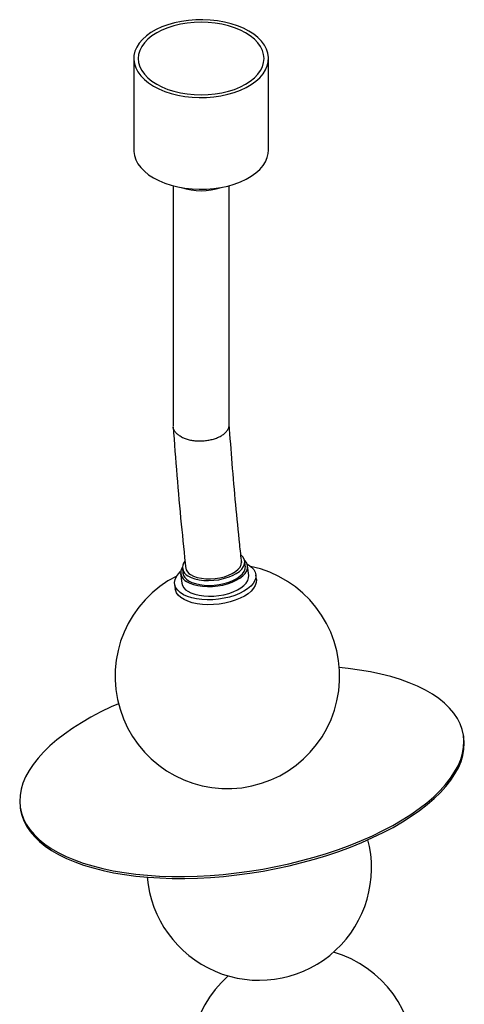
# Paper-space layout '_Isométrica' of a CAD drawing. Header units: millimetres. Extents: x -666 to 237, y -333 to 772.
# Tile 3 of 3: x -666 to -468, y 334 to 772. Entities that reach past the tile are written whole.
import ezdxf

# ---------------------------------------------------------------- set-up
doc = ezdxf.new("R2010")
doc.units = ezdxf.units.MM

psp = doc.layouts.new('_Isométrica')

# ---------------------------------------------------------------- linework, layer by layer
at = {"color": 7, "linetype": 'Continuous', "lineweight": 25}
for p, q in [((-615.09, 754.93), (-615.09, 714.1)), ((-555.09, 714.1), (-555.09, 754.93)), ((-597.59, 698.36), (-597.59, 591.31)), ((-572.59, 591.93), (-572.59, 698.36)), ((-565.42, 528.98), (-565.66, 531.14)), ((-593.43, 528.03), (-593.19, 525.87)), ((-563.91, 524.77), (-564.39, 529.09)), ((-594.21, 525.75), (-593.72, 521.43)), ((-560.51, 522.96), (-560.76, 525.12)), ((-596.88, 521.08), (-596.64, 518.92)), ((-468.18, 453.18), (-468.33, 454.06)), ((-665.61, 421.22), (-665.46, 420.34)), ((-510.14, 404.17), (-510.82, 407.15))]:
    psp.add_line(p, q, dxfattribs=at)
at = {"color": 7, "linetype": 'Continuous', "lineweight": 25, "flags": 128}
for points in [[(-606.3, 742.68), (-603.88, 741.43), (-601.24, 740.34), (-598.41, 739.42), (-595.43, 738.67), (-592.33, 738.12), (-589.14, 737.77), (-585.9, 737.62), (-582.65, 737.67), (-579.43, 737.92), (-576.28, 738.37), (-573.23, 739.02), (-570.32, 739.85), (-567.58, 740.86), (-565.05, 742.04), (-562.75, 743.37), (-560.72, 744.83), (-558.97, 746.41), (-557.53, 748.09), (-556.41, 749.85), (-555.62, 751.67), (-555.18, 753.52), (-555.1, 755.4), (-555.36, 757.27), (-555.97, 759.11), (-556.93, 760.9), (-558.21, 762.63), (-559.81, 764.26), (-561.7, 765.78), (-563.87, 767.18), (-566.29, 768.43), (-568.93, 769.52), (-571.76, 770.45), (-574.74, 771.19), (-577.84, 771.74), (-581.04, 772.09), (-584.27, 772.24), (-587.52, 772.19), (-590.74, 771.94), (-593.89, 771.49), (-596.94, 770.84), (-599.85, 770.01), (-602.59, 769), (-605.12, 767.82), (-607.42, 766.5), (-609.45, 765.03), (-611.2, 763.45), (-612.64, 761.77), (-613.76, 760.01), (-614.55, 758.19), (-614.99, 756.34), (-615.07, 754.46), (-614.81, 752.59), (-614.2, 750.75), (-613.24, 748.96), (-611.96, 747.24), (-610.36, 745.6), (-608.47, 744.08), (-606.3, 742.68)], [(-604.88, 743.5), (-602.54, 742.29), (-599.98, 741.24), (-597.23, 740.37), (-594.33, 739.67), (-591.32, 739.17), (-588.22, 738.87), (-585.09, 738.77), (-581.95, 738.87), (-578.85, 739.17), (-575.84, 739.67), (-572.94, 740.37), (-570.19, 741.24), (-567.63, 742.29), (-565.29, 743.5), (-563.19, 744.85), (-561.38, 746.33), (-559.86, 747.92), (-558.66, 749.59), (-557.79, 751.33), (-557.26, 753.12), (-557.09, 754.93), (-557.26, 756.74), (-557.79, 758.53), (-558.66, 760.27), (-559.86, 761.94), (-561.38, 763.53), (-563.19, 765.01), (-565.29, 766.36), (-567.63, 767.57), (-570.19, 768.62), (-572.94, 769.49), (-575.84, 770.19), (-578.85, 770.69), (-581.95, 770.99), (-585.09, 771.09), (-588.22, 770.99), (-591.32, 770.69), (-594.33, 770.19), (-597.23, 769.49), (-599.98, 768.62), (-602.54, 767.57), (-604.88, 766.36), (-606.98, 765.01), (-608.79, 763.53), (-610.31, 761.94), (-611.51, 760.27), (-612.38, 758.53), (-612.91, 756.74), (-613.09, 754.93), (-612.91, 753.12), (-612.38, 751.33), (-611.51, 749.59), (-610.31, 747.92), (-608.79, 746.33), (-606.98, 744.85), (-604.88, 743.5)], [(-615.09, 714.1), (-615.07, 713.63), (-614.81, 711.77), (-614.2, 709.92), (-613.24, 708.13), (-611.96, 706.41), (-610.36, 704.78), (-608.47, 703.25), (-606.3, 701.86)], [(-606.3, 701.86), (-603.88, 700.6), (-601.24, 699.51), (-598.41, 698.59), (-595.43, 697.85), (-592.33, 697.3), (-589.14, 696.94), (-585.9, 696.79), (-582.65, 696.84), (-579.43, 697.1), (-576.28, 697.55), (-573.23, 698.19), (-570.32, 699.03), (-567.58, 700.04), (-565.05, 701.21), (-562.75, 702.54), (-560.72, 704), (-558.97, 705.58), (-557.53, 707.26), (-556.41, 709.02), (-555.62, 710.84), (-555.18, 712.7), (-555.09, 714.1)], [(-591.56, 522.15), (-590.12, 521.39), (-588.42, 520.77), (-586.51, 520.31), (-584.43, 520.02), (-582.23, 519.89), (-579.96, 519.95), (-577.68, 520.18), (-575.43, 520.58), (-573.28, 521.14), (-571.26, 521.85), (-569.44, 522.68), (-567.84, 523.63), (-566.51, 524.67), (-565.49, 525.77), (-564.79, 526.92), (-564.42, 528.07), (-564.41, 529.21), (-564.74, 530.3), (-565.42, 531.33), (-565.77, 531.71)], [(-590.97, 524.67), (-589.54, 523.93), (-587.87, 523.34), (-585.97, 522.91), (-583.91, 522.65), (-581.74, 522.57), (-579.5, 522.67), (-577.27, 522.95), (-575.1, 523.41), (-573.05, 524.02), (-571.16, 524.78), (-569.49, 525.66), (-568.08, 526.64), (-566.96, 527.7), (-566.18, 528.81), (-565.73, 529.94), (-565.65, 531.06), (-565.93, 532.14), (-566.56, 533.16), (-567.24, 533.85)], [(-589.76, 525.19), (-588.42, 524.5), (-586.81, 523.95), (-585, 523.56), (-583.04, 523.35), (-580.97, 523.32), (-578.86, 523.46), (-576.77, 523.79), (-574.76, 524.28), (-572.89, 524.92), (-571.21, 525.7), (-569.77, 526.59), (-568.61, 527.56), (-567.76, 528.59), (-567.26, 529.66), (-567.1, 530.72), (-567.12, 530.98)], [(-564.56, 529.84), (-563.96, 529.49), (-562.67, 528.52), (-561.69, 527.44), (-561.05, 526.29), (-560.75, 525.06), (-560.8, 523.8), (-561.21, 522.53), (-561.96, 521.27), (-563.03, 520.04), (-564.41, 518.88), (-566.08, 517.79), (-567.99, 516.81), (-570.11, 515.95), (-572.4, 515.23), (-574.82, 514.66), (-577.31, 514.26), (-579.83, 514.03), (-582.34, 513.98), (-584.77, 514.1), (-587.09, 514.4), (-589.25, 514.87), (-591.2, 515.5), (-592.92, 516.27), (-594.36, 517.18), (-595.49, 518.21), (-596.31, 519.33), (-596.78, 520.52), (-596.9, 521.76), (-596.67, 523.03), (-596.09, 524.3), (-595.18, 525.55), (-594.21, 526.52)], [(-590.72, 522.51), (-589.3, 521.77), (-587.62, 521.18), (-585.73, 520.75), (-583.67, 520.49), (-581.49, 520.41), (-579.26, 520.51), (-577.03, 520.79), (-574.86, 521.24), (-572.8, 521.86), (-570.92, 522.62), (-569.25, 523.5), (-567.83, 524.48), (-566.72, 525.54), (-565.93, 526.65), (-565.49, 527.78), (-565.41, 528.9), (-565.42, 528.98)], [(-560.51, 522.96), (-560.51, 522.9), (-560.56, 521.64), (-560.97, 520.37), (-561.71, 519.11), (-562.79, 517.88), (-564.17, 516.71), (-565.83, 515.63), (-567.75, 514.65), (-569.87, 513.79), (-572.16, 513.07), (-574.57, 512.5), (-577.07, 512.1), (-579.59, 511.87), (-582.09, 511.82), (-584.53, 511.94), (-586.85, 512.24), (-589.01, 512.71), (-590.96, 513.33), (-592.68, 514.11), (-594.12, 515.02), (-595.25, 516.04), (-596.06, 517.16), (-596.54, 518.36), (-596.64, 518.92)], [(-591.08, 517.83), (-589.64, 517.07), (-587.94, 516.45), (-586.03, 515.99), (-583.95, 515.69), (-581.75, 515.57), (-579.48, 515.63), (-577.19, 515.86), (-574.95, 516.26), (-572.79, 516.82), (-570.78, 517.52), (-568.95, 518.36), (-567.36, 519.31), (-566.03, 520.35), (-565, 521.45), (-564.3, 522.59), (-563.94, 523.75), (-563.91, 524.77)], [(-637.56, 396.78), (-633.33, 395.5), (-628.87, 394.37), (-624.19, 393.38), (-619.31, 392.55), (-614.24, 391.89), (-609.01, 391.38), (-603.64, 391.03), (-598.13, 390.85), (-592.51, 390.83), (-586.81, 390.98), (-581.03, 391.29), (-575.21, 391.76), (-569.35, 392.4), (-563.49, 393.19), (-557.64, 394.14), (-551.83, 395.24), (-546.06, 396.49), (-540.37, 397.89), (-534.77, 399.42), (-529.29, 401.09), (-523.94, 402.89), (-518.74, 404.81), (-513.71, 406.85), (-508.86, 408.99), (-504.22, 411.24), (-499.8, 413.57), (-495.62, 415.99), (-491.69, 418.49), (-488.02, 421.06), (-484.63, 423.68), (-481.53, 426.35), (-478.72, 429.06), (-476.23, 431.81), (-474.06, 434.57), (-472.21, 437.34), (-470.7, 440.12), (-469.52, 442.88), (-468.69, 445.63), (-468.2, 448.35), (-468.06, 451.03), (-468.26, 453.67), (-468.82, 456.24), (-469.71, 458.76), (-470.95, 461.2), (-472.53, 463.55), (-474.44, 465.82), (-476.67, 467.98), (-479.22, 470.04), (-482.08, 471.99), (-485.24, 473.81), (-488.68, 475.51), (-492.4, 477.08), (-496.38, 478.51), (-500.61, 479.79), (-505.07, 480.92), (-509.75, 481.91), (-514.63, 482.73), (-519.69, 483.4), (-523.56, 483.8)], [(-621.89, 467.73), (-625.08, 466.3), (-629.72, 464.05), (-634.14, 461.72), (-638.32, 459.29), (-642.25, 456.8), (-645.92, 454.23), (-649.31, 451.61), (-652.41, 448.94), (-655.22, 446.22), (-657.71, 443.48), (-659.88, 440.72), (-661.73, 437.95), (-663.24, 435.17), (-664.42, 432.41), (-665.25, 429.66), (-665.74, 426.94), (-665.88, 424.26), (-665.67, 421.62), (-665.12, 419.04), (-664.22, 416.53), (-662.98, 414.09), (-661.41, 411.74), (-659.5, 409.47), (-657.27, 407.3), (-654.72, 405.24), (-651.86, 403.3), (-648.7, 401.47), (-645.26, 399.78), (-641.54, 398.21), (-637.56, 396.78)], [(-637.41, 395.9), (-633.18, 394.62), (-628.72, 393.48), (-624.04, 392.5), (-619.16, 391.67), (-614.1, 391), (-608.87, 390.49), (-603.49, 390.15), (-597.98, 389.97), (-592.37, 389.95), (-586.66, 390.09), (-580.89, 390.4), (-575.06, 390.88), (-569.21, 391.51), (-563.35, 392.31), (-557.5, 393.25), (-551.68, 394.36), (-545.91, 395.61), (-540.22, 397), (-534.63, 398.54), (-529.14, 400.21), (-523.79, 402.01), (-518.59, 403.93), (-513.56, 405.96), (-508.72, 408.11), (-504.08, 410.35), (-499.66, 412.69), (-495.47, 415.11), (-491.54, 417.61), (-487.87, 420.17), (-484.48, 422.8), (-481.38, 425.47), (-478.58, 428.18), (-476.08, 430.92), (-473.91, 433.69), (-472.06, 436.46), (-470.55, 439.23), (-469.37, 442), (-468.54, 444.75), (-468.05, 447.47), (-467.91, 450.15), (-468.12, 452.78), (-468.18, 453.18)], [(-665.46, 420.34), (-664.97, 418.16), (-664.08, 415.65), (-662.84, 413.21), (-661.26, 410.85), (-659.35, 408.59), (-657.12, 406.42), (-654.57, 404.36), (-651.71, 402.42), (-648.55, 400.59), (-645.11, 398.89), (-641.39, 397.33), (-637.41, 395.9)]]:
    psp.add_lwpolyline(points, dxfattribs=at)
at = {"color": 7, "linetype": 'Continuous', "lineweight": 25}
for centre, radius, start, end in [((-585.09, 723.86), 27.76, 251.4126, 288.5874), ((-589.18, 528.46), 4.19, 140.0185, 244.7343), ((-573.41, 479.94), 50, 116.7526, 78.0712), ((-589.68, 526.2), 4.47, 147.4102, 245.0544), ((-587.88, 528.88), 4.14, 189.5583, 242.9915), ((-588.59, 526.66), 4.67, 189.7975, 242.7523), ((-588.75, 522.31), 5.05, 190.0188, 242.531), ((-559.22, 394.62), 50, 184.7167, 11.0107), ((-539.99, 309.04), 50, 131.3579, 73.9646)]:
    psp.add_arc(centre, radius, start, end, dxfattribs=at)
for points, knots in [([(-593.92, 586.52), (-593.91, 586.51), (-593.61, 586.36), (-592.79, 585.97), (-591.31, 585.44), (-589.4, 585), (-587.35, 584.74), (-585.25, 584.68), (-583.13, 584.82), (-581.09, 585.14), (-579.14, 585.66), (-577.38, 586.34), (-575.81, 587.17), (-574.53, 588.12), (-573.53, 589.19), (-572.89, 590.31), (-572.58, 591.24), (-572.62, 591.78), (-572.63, 591.93)], [0, 0, 0, 0, 0.002599, 0.042071, 0.112678, 0.18533, 0.255937, 0.328592, 0.399086, 0.47162, 0.542099, 0.61462, 0.685125, 0.757676, 0.828238, 0.90085, 0.971473, 1, 1, 1, 1]), ([(-567.04, 530.56), (-567.34, 533.26), (-568.29, 541.89), (-569.7, 556.6), (-571.28, 574.47), (-572.16, 586.38), (-572.59, 592.21)], [0, 0, 0, 0, 0.1298629, 0.4163194, 0.7137919, 1, 1, 1, 1]), ([(-597.57, 591.03), (-597.03, 583.8), (-595.96, 569.41), (-594.06, 548.33), (-592.6, 534.43), (-591.91, 527.81)], [0, 0, 0, 0, 0.345322, 0.687805, 1, 1, 1, 1]), ([(-593.92, 586.52), (-593.94, 586.53), (-594.23, 586.68), (-594.97, 587.12), (-596, 587.91), (-596.87, 588.95), (-597.43, 590), (-597.51, 590.71), (-597.55, 591.03)], [0, 0, 0, 0, 0.008226, 0.133172, 0.356667, 0.586634, 0.810131, 1, 1, 1, 1])]:
    psp.add_open_spline(points, degree=3, knots=knots, dxfattribs=at)

doc.saveas('drawing.dxf')
